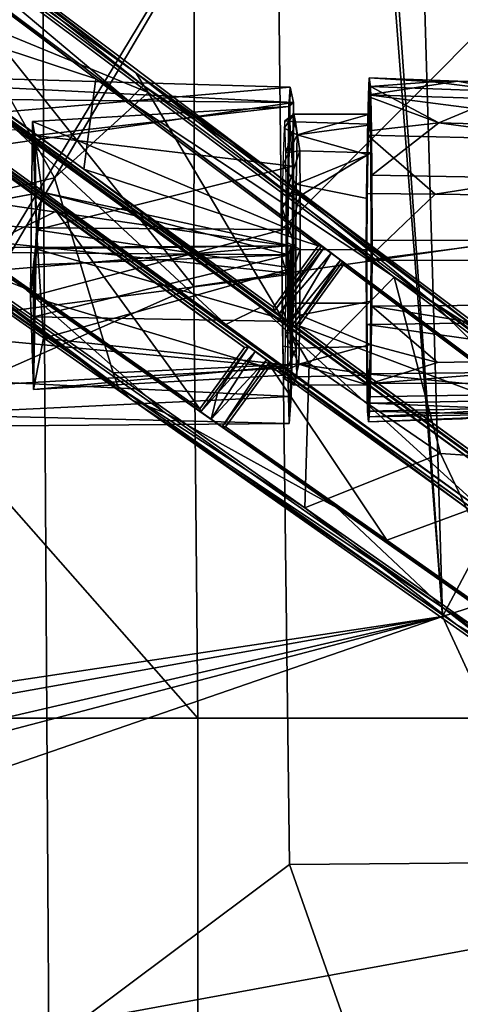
# Model space of a CAD drawing. Header units: millimetres. Extents: x -340 to 319, y -456 to 358.
# Tile 60 of 88: x 110 to 161, y -180 to -64. Entities that reach past the tile are written whole.
import ezdxf

# ---------------------------------------------------------------- set-up
doc = ezdxf.new("R2010")
doc.units = ezdxf.units.MM
doc.layers.add('Layer 01', color=7, linetype='Continuous', true_color=0x000000)

msp = doc.modelspace()

# ---------------------------------------------------------------- linework, layer by layer
at = {"layer": 'Layer 01'}
for points in [[(181.249, -92.842, 441.516), (159.543, -21.582, 437.3), (181.431, 14.776, 435.262)], [(162.894, -90.639, 499.473), (162.389, -15.926, 496.134), (130.323, -22.884, 494.309), (130.221, -95.365, 497.42)], [(150.574, -20.344, 437.249), (-74.704, -146.791, 444.636), (-179.362, -90.332, 441.339)], [(-179.362, -90.332, 441.339), (-150.609, -24.858, 437.513), (150.574, -20.344, 437.249)], [(-71.543, -150.43, 444.848), (150.574, -20.344, 437.249), (-85.976, -218.806, 448.843)], [(72.472, -149.481, 444.793), (-85.976, -218.806, 448.843), (150.574, -20.344, 437.249)], [(-71.543, -150.43, 444.848), (-74.704, -146.791, 444.636), (150.574, -20.344, 437.249)], [(76.233, -146.59, 444.624), (72.472, -149.481, 444.793), (150.574, -20.344, 437.249)], [(76.233, -146.59, 444.624), (150.574, -20.344, 437.249), (159.341, -134.049, 443.891)], [(150.574, -20.344, 437.249), (151.555, -25.239, 437.536), (159.341, -134.049, 443.891)], [(159.543, -21.582, 437.3), (181.249, -92.842, 441.516), (159.341, -134.049, 443.891), (156.237, -26.564, 437.613)], [(98.701, -55.944, 494.597), (130.221, -95.365, 497.42), (130.323, -22.884, 494.309)], [(123.423, -70.315, 156.115), (69.797, -29.586, 149.921), (62.613, -24.637, 172.266)], [(62.613, -24.637, 172.266), (93.148, -48.832, 165.252), (123.423, -70.315, 156.115)], [(156.237, -26.564, 437.613), (159.341, -134.049, 443.891), (151.555, -25.239, 437.536)], [(69.797, -29.586, 149.921), (123.423, -70.315, 156.115), (97.218, -50.193, 143.076)], [(112.433, -32.78, 452.535), (112.64, -88.474, 454.883), (85.505, -87.264, 453.333), (84.68, -32.869, 451.021)], [(139.847, -32.633, 454.924), (140.474, -88.676, 457.39), (112.64, -88.474, 454.883), (112.433, -32.78, 452.535)], [(140.474, -88.676, 457.39), (139.847, -32.633, 454.924), (167.312, -61.714, 460.051)], [(140.168, -98.664, 129.695), (57.117, -38.336, 147.62), (117.332, -81.598, 149.684)], [(216.408, -154.237, 107.067), (57.117, -38.336, 147.62), (140.168, -98.664, 129.695)], [(57.117, -38.336, 147.62), (216.408, -154.237, 107.067), (217.636, -155.157, 106.103)], [(117.332, -81.598, 149.684), (57.117, -38.336, 147.62), (66.294, -44.862, 149.549)], [(138.049, -97.795, 109.219), (109.326, -76.935, 115.247), (57.117, -38.336, 147.62)], [(170.099, -121.083, 102.083), (138.049, -97.795, 109.219), (57.117, -38.336, 147.62)], [(217.636, -155.157, 106.103), (170.099, -121.083, 102.083), (57.117, -38.336, 147.62)], [(117.332, -81.598, 149.684), (66.294, -44.862, 149.549), (67.161, -45.49, 149.769)], [(118.712, -71.021, 150.726), (88.735, -48.509, 158.925), (83.116, -43.954, 145.151)], [(118.712, -71.021, 150.726), (83.116, -43.954, 145.151), (122.558, -73.585, 134.872)], [(122.558, -73.585, 134.872), (83.116, -43.954, 145.151), (87.97, -44.521, 144.253)], [(124.25, -71.799, 134.701), (122.558, -73.585, 134.872), (87.97, -44.521, 144.253)], [(124.25, -71.799, 134.701), (87.97, -44.521, 144.253), (97.218, -50.193, 143.076)], [(67.761, -45.882, 150.786), (117.332, -81.598, 149.684), (67.161, -45.49, 149.769)], [(117.332, -81.598, 149.684), (67.761, -45.882, 150.786), (68.2, -45.808, 162.888)], [(117.332, -81.598, 149.684), (68.2, -45.808, 162.888), (89.671, -61.424, 157.297)], [(214.243, -158.612, 106.115), (137.385, -102.981, 129.455), (63.101, -49.131, 149.515)], [(136.138, -102.51, 143.214), (85.056, -65.495, 157.588), (63.101, -49.131, 149.515)], [(133.953, -99.822, 109.586), (164.849, -122.267, 102.742), (63.101, -49.131, 149.515)], [(164.849, -122.267, 102.742), (214.243, -158.612, 106.115), (63.101, -49.131, 149.515)], [(102.729, -77.127, 116.106), (133.953, -99.822, 109.586), (63.101, -49.131, 149.515)], [(63.101, -49.131, 149.515), (137.385, -102.981, 129.455), (136.592, -102.431, 130.925)], [(136.138, -102.51, 143.214), (63.101, -49.131, 149.515), (136.592, -102.431, 130.925)], [(118.712, -71.021, 150.726), (89.671, -61.424, 157.297), (88.735, -48.509, 158.925)], [(124.834, -72.611, 156.505), (123.423, -70.315, 156.115), (93.148, -48.832, 165.252)], [(124.834, -72.611, 156.505), (93.148, -48.832, 165.252), (103.305, -63.752, 161.657)], [(139.471, -81.929, 131.721), (124.25, -71.799, 134.701), (97.218, -50.193, 143.076)], [(123.423, -70.315, 156.115), (139.471, -81.929, 131.721), (97.218, -50.193, 143.076)], [(98.701, -55.944, 494.597), (98.445, -109.407, 496.656), (130.221, -95.365, 497.42)], [(82.266, -59.312, 165.995), (94.608, -87.088, 160.123), (113.863, -82.605, 157.344), (103.305, -63.752, 161.657)], [(117.332, -81.598, 149.684), (89.671, -61.424, 157.297), (118.712, -71.021, 150.726)], [(167.312, -61.714, 460.051), (169.494, -162.908, 465.444), (141.426, -163.15, 461.286), (140.474, -88.676, 457.39)], [(103.305, -63.752, 161.657), (113.863, -82.605, 157.344), (124.834, -72.611, 156.505)], [(85.056, -65.495, 157.588), (136.138, -102.51, 143.214), (114.057, -86.524, 149.634)], [(104.589, -91.205, 150.624), (85.056, -65.495, 157.588), (114.057, -86.524, 149.634)], [(61.56, -69.676, 336.66), (141.498, -71.974, 326.548), (61.189, -78.943, 319.833)], [(61.56, -69.676, 336.66), (61.73, -72.963, 349.745), (141.874, -73.797, 349.785)], [(61.56, -69.676, 336.66), (141.874, -73.797, 349.785), (141.498, -71.974, 326.548)], [(131.044, -110.06, 131.038), (110.271, -95.515, 134.155), (74.161, -70.149, 143.543)], [(104.589, -91.205, 150.624), (131.044, -110.06, 131.038), (74.161, -70.149, 143.543)], [(110.271, -95.515, 134.155), (100.471, -91.632, 136.324), (74.161, -70.149, 143.543)], [(165.184, -101.656, 143.744), (139.471, -81.929, 131.721), (123.423, -70.315, 156.115)], [(153.69, -94.257, 148.076), (123.423, -70.315, 156.115), (124.834, -72.611, 156.505)], [(123.423, -70.315, 156.115), (153.69, -94.257, 148.076), (165.184, -101.656, 143.744)], [(118.712, -71.021, 150.726), (144.794, -90.598, 143.123), (117.332, -81.598, 149.684)], [(145.169, -90.618, 131.054), (144.794, -90.598, 143.123), (118.712, -71.021, 150.726), (122.558, -73.585, 134.872)], [(150.766, -70.897, 334.714), (150.661, -72.877, 327.739), (161.16, -71.275, 335.236)], [(150.676, -76.443, 330.305), (150.661, -72.877, 327.739), (150.766, -70.897, 334.714)], [(150.661, -72.877, 327.739), (197.739, -74.359, 327.649), (202.406, -72.672, 334.632), (161.16, -71.275, 335.236)], [(150.784, -75.155, 336.573), (150.676, -76.443, 330.305), (150.766, -70.897, 334.714)], [(158.197, -71.35, 339.167), (150.914, -71.898, 342.89), (150.766, -70.897, 334.714)], [(158.197, -71.35, 339.167), (150.766, -70.897, 334.714), (161.16, -71.275, 335.236)], [(150.784, -75.155, 336.573), (150.766, -70.897, 334.714), (150.914, -71.898, 342.89)], [(167.628, -72.518, 342.815), (150.914, -71.898, 342.89), (158.197, -71.35, 339.167)], [(167.628, -72.518, 342.815), (158.197, -71.35, 339.167), (161.16, -71.275, 335.236)], [(167.628, -72.518, 342.815), (161.16, -71.275, 335.236), (202.406, -72.672, 334.632)], [(141.498, -71.974, 326.548), (141.169, -90.614, 315.745), (61.189, -78.943, 319.833)], [(143.723, -104.391, 148.692), (124.834, -72.611, 156.505), (113.863, -82.605, 157.344), (120.762, -105.5, 152.818)], [(158.245, -97.292, 125.096), (122.558, -73.585, 134.872), (124.25, -71.799, 134.701)], [(124.25, -71.799, 134.701), (139.471, -81.929, 131.721), (158.245, -97.292, 125.096)], [(143.723, -104.391, 148.692), (153.69, -94.257, 148.076), (124.834, -72.611, 156.505)], [(141.132, -88.564, 320.222), (141.498, -71.974, 326.548), (141.32, -74.273, 333.547)], [(141.498, -71.974, 326.548), (141.132, -88.564, 320.222), (141.169, -90.614, 315.745)], [(141.498, -71.974, 326.548), (141.874, -73.797, 349.785), (141.32, -74.273, 333.547)], [(150.914, -71.898, 342.89), (150.881, -76.335, 342.584), (150.784, -75.155, 336.573)], [(150.881, -76.335, 342.584), (150.914, -71.898, 342.89), (150.941, -73.195, 345.864)], [(158.932, -76.182, 349.69), (150.914, -71.898, 342.89), (167.628, -72.518, 342.815)], [(150.941, -73.195, 345.864), (150.914, -71.898, 342.89), (158.932, -76.182, 349.69)], [(206.005, -77.451, 347.896), (158.932, -76.182, 349.69), (167.628, -72.518, 342.815)], [(61.883, -85.391, 358.765), (141.874, -73.797, 349.785), (61.73, -72.963, 349.745)], [(141.931, -93.889, 357.772), (141.874, -73.797, 349.785), (61.883, -85.391, 358.765)], [(123.037, -108.743, 131.199), (71.999, -72.888, 144.546), (100.471, -91.632, 136.324)], [(77.596, -76.386, 163.481), (71.999, -72.888, 144.546), (121.354, -107.138, 151.481)], [(121.354, -107.138, 151.481), (71.999, -72.888, 144.546), (123.037, -108.743, 131.199)], [(146.318, -91.452, 129.443), (145.447, -90.817, 129.932), (122.558, -73.585, 134.872)], [(145.169, -90.618, 131.054), (122.558, -73.585, 134.872), (145.447, -90.817, 129.932)], [(146.318, -91.452, 129.443), (122.558, -73.585, 134.872), (170.709, -109.731, 121.034)], [(122.558, -73.585, 134.872), (158.245, -97.292, 125.096), (170.709, -109.731, 121.034)], [(141.32, -74.273, 333.547), (141.874, -73.797, 349.785), (141.749, -81.272, 349.795)], [(141.874, -73.797, 349.785), (141.931, -93.889, 357.772), (141.749, -81.272, 349.795)], [(150.661, -72.877, 327.739), (150.552, -77.63, 321.51), (195.691, -78.728, 321.76)], [(150.552, -77.63, 321.51), (150.661, -72.877, 327.739), (150.581, -79.923, 325.221)], [(150.581, -79.923, 325.221), (150.661, -72.877, 327.739), (150.676, -76.443, 330.305)], [(197.739, -74.359, 327.649), (150.661, -72.877, 327.739), (195.691, -78.728, 321.76)], [(150.941, -73.195, 345.864), (151.023, -77.07, 351.17), (150.956, -79.701, 347.703), (150.881, -76.335, 342.584)], [(151.023, -77.07, 351.17), (150.941, -73.195, 345.864), (158.932, -76.182, 349.69)], [(111.574, -77.661, 346.738), (111.286, -75.998, 328.595), (141.32, -74.273, 333.547)], [(141.32, -74.273, 333.547), (111.286, -75.998, 328.595), (141.132, -88.564, 320.222)], [(141.32, -74.273, 333.547), (141.749, -81.272, 349.795), (111.574, -77.661, 346.738)], [(111.049, -96.536, 321.068), (111.286, -75.998, 328.595), (112.433, -84.304, 337.086)], [(141.132, -88.564, 320.222), (111.286, -75.998, 328.595), (111.049, -96.536, 321.068)], [(112.433, -84.304, 337.086), (111.286, -75.998, 328.595), (111.756, -88.721, 353.441)], [(111.286, -75.998, 328.595), (111.574, -77.661, 346.738), (111.756, -88.721, 353.441)], [(142.309, -77.584, 328.228), (141.932, -75.146, 335.763), (140.79, -76.795, 330.956)], [(141.932, -75.146, 335.763), (140.861, -75.944, 339.417), (140.79, -76.795, 330.956)], [(140.861, -75.944, 339.417), (141.932, -75.146, 335.763), (142.101, -76.07, 342.094)], [(142.101, -76.07, 342.094), (140.977, -79.673, 346.626), (140.861, -75.944, 339.417)], [(140.977, -79.673, 346.626), (142.101, -76.07, 342.094), (142.627, -79.461, 347.617)], [(141.932, -75.146, 335.763), (150.784, -75.155, 336.573), (150.881, -76.335, 342.584), (142.101, -76.07, 342.094)], [(142.309, -77.584, 328.228), (150.784, -75.155, 336.573), (141.932, -75.146, 335.763)], [(142.101, -76.07, 342.094), (150.881, -76.335, 342.584), (150.956, -79.701, 347.703), (142.627, -79.461, 347.617)], [(142.309, -77.584, 328.228), (150.676, -76.443, 330.305), (150.784, -75.155, 336.573)], [(158.932, -76.182, 349.69), (151.078, -82.301, 354.755), (151.023, -77.07, 351.17)], [(212.095, -83.407, 352.089), (151.078, -82.301, 354.755), (158.932, -76.182, 349.69)], [(212.095, -83.407, 352.089), (158.932, -76.182, 349.69), (206.005, -77.451, 347.896)], [(77.596, -76.386, 163.481), (121.354, -107.138, 151.481), (94.608, -87.088, 160.123)], [(133.953, -99.822, 109.586), (102.729, -77.127, 116.106), (109.326, -76.935, 115.247)], [(109.326, -76.935, 115.247), (138.049, -97.795, 109.219), (133.953, -99.822, 109.586)], [(140.619, -81.138, 325.388), (142.309, -77.584, 328.228), (140.79, -76.795, 330.956)], [(142.309, -77.584, 328.228), (150.581, -79.923, 325.221), (150.676, -76.443, 330.305)], [(151.023, -77.07, 351.17), (151.078, -82.301, 354.755), (150.956, -79.701, 347.703)], [(111.574, -77.661, 346.738), (141.749, -81.272, 349.795), (111.756, -88.721, 353.441)], [(142.309, -77.584, 328.228), (140.619, -81.138, 325.388), (142.202, -83.353, 322.791)], [(142.202, -83.353, 322.791), (150.581, -79.923, 325.221), (142.309, -77.584, 328.228)], [(150.448, -84.455, 317.389), (158.471, -84.527, 317.622), (150.552, -77.63, 321.51)], [(150.448, -84.455, 317.389), (150.552, -77.63, 321.51), (150.581, -79.923, 325.221), (150.51, -85.043, 321.856)], [(195.691, -78.728, 321.76), (150.552, -77.63, 321.51), (158.471, -84.527, 317.622)], [(61.12, -97.344, 317.203), (61.189, -78.943, 319.833), (141.169, -90.614, 315.745)], [(142.627, -79.461, 347.617), (141.024, -84.285, 350.2), (140.977, -79.673, 346.626)], [(142.627, -79.461, 347.617), (142.674, -84.73, 351.309), (141.024, -84.285, 350.2)], [(142.627, -79.461, 347.617), (150.956, -79.701, 347.703), (142.674, -84.73, 351.309)], [(195.691, -78.728, 321.76), (158.471, -84.527, 317.622), (205.566, -85.169, 318.254)], [(142.202, -83.353, 322.791), (150.51, -85.043, 321.856), (150.581, -79.923, 325.221)], [(151.003, -91.055, 352.472), (142.674, -84.73, 351.309), (150.956, -79.701, 347.703)], [(151.078, -82.301, 354.755), (151.003, -91.055, 352.472), (150.956, -79.701, 347.703)], [(141.775, -93.217, 353.203), (111.756, -88.721, 353.441), (141.749, -81.272, 349.795)], [(117.332, -81.598, 149.684), (144.794, -90.598, 143.123), (139.56, -97.8, 143.214)], [(140.168, -98.664, 129.695), (117.332, -81.598, 149.684), (139.634, -98.244, 130.925)], [(139.634, -98.244, 130.925), (117.332, -81.598, 149.684), (139.56, -97.8, 143.214)], [(192.656, -121.844, 116.047), (158.245, -97.292, 125.096), (139.471, -81.929, 131.721)], [(165.184, -101.656, 143.744), (192.656, -121.844, 116.047), (139.471, -81.929, 131.721)], [(140.619, -81.138, 325.388), (140.557, -86.165, 322.492), (142.202, -83.353, 322.791)], [(141.749, -81.272, 349.795), (141.931, -93.889, 357.772), (141.775, -93.217, 353.203)], [(120.762, -105.5, 152.818), (113.863, -82.605, 157.344), (94.608, -87.088, 160.123)], [(151.078, -82.301, 354.755), (151.09, -89.959, 356.732), (151.003, -91.055, 352.472)], [(212.095, -83.407, 352.089), (207.427, -89.92, 354.005), (151.09, -89.959, 356.732), (151.078, -82.301, 354.755)], [(142.147, -91.031, 320.815), (142.202, -83.353, 322.791), (140.557, -86.165, 322.492)], [(142.674, -84.73, 351.309), (141.033, -90.139, 351.767), (141.024, -84.285, 350.2)], [(142.147, -91.031, 320.815), (150.473, -91.055, 320.676), (150.51, -85.043, 321.856), (142.202, -83.353, 322.791)], [(61.887, -104.349, 354.949), (141.931, -93.889, 357.772), (61.883, -85.391, 358.765)], [(141.333, -91.646, 329.941), (112.433, -84.304, 337.086), (76.406, -91.141, 331.623)], [(112.433, -84.304, 337.086), (76.86, -90.987, 342.989), (76.406, -91.141, 331.623)], [(76.86, -90.987, 342.989), (112.433, -84.304, 337.086), (141.587, -90.594, 343.36)], [(112.433, -84.304, 337.086), (111.415, -92.838, 328.758), (111.049, -96.536, 321.068)], [(111.415, -92.838, 328.758), (112.433, -84.304, 337.086), (141.333, -91.646, 329.941)], [(111.756, -88.721, 353.441), (111.63, -90.942, 345.227), (112.433, -84.304, 337.086)], [(141.587, -90.594, 343.36), (112.433, -84.304, 337.086), (111.63, -90.942, 345.227)], [(142.674, -84.73, 351.309), (142.677, -91.031, 352.61), (141.033, -90.139, 351.767)], [(151.003, -91.055, 352.472), (142.677, -91.031, 352.61), (142.674, -84.73, 351.309)], [(158.471, -84.527, 317.622), (150.448, -84.455, 317.389), (150.414, -92.29, 316.395)], [(150.448, -84.455, 317.389), (150.473, -91.055, 320.676), (150.414, -92.29, 316.395)], [(205.566, -85.169, 318.254), (158.471, -84.527, 317.622), (150.414, -92.29, 316.395)], [(205.566, -85.169, 318.254), (150.414, -92.29, 316.395), (212.048, -92.483, 317.348)], [(150.51, -85.043, 321.856), (150.473, -91.055, 320.676), (150.448, -84.455, 317.389)], [(130.91, -109.709, 143.124), (104.589, -91.205, 150.624), (114.057, -86.524, 149.634)], [(130.91, -109.709, 143.124), (114.057, -86.524, 149.634), (136.138, -102.51, 143.214)], [(142.147, -91.031, 320.815), (140.557, -86.165, 322.492), (140.527, -91.914, 321.713)], [(112.64, -88.474, 454.883), (113.221, -184.26, 459.812), (84.243, -198.218, 458.966), (85.505, -87.264, 453.333)], [(94.608, -87.088, 160.123), (121.354, -107.138, 151.481), (120.762, -105.5, 152.818)], [(111.049, -96.536, 321.068), (141.607, -105.724, 328.515), (141.132, -88.564, 320.222)], [(111.406, -107.428, 335.485), (111.473, -98.942, 337.228), (111.756, -88.721, 353.441)], [(111.406, -107.428, 335.485), (111.756, -88.721, 353.441), (112.588, -101.441, 349.852)], [(111.756, -88.721, 353.441), (111.473, -98.942, 337.228), (111.63, -90.942, 345.227)], [(112.588, -101.441, 349.852), (111.756, -88.721, 353.441), (141.775, -93.217, 353.203)], [(140.474, -88.676, 457.39), (141.426, -163.15, 461.286), (113.221, -184.26, 459.812), (112.64, -88.474, 454.883)], [(141.169, -90.614, 315.745), (141.132, -88.564, 320.222), (141.607, -105.724, 328.515), (141.205, -104.907, 321.759)], [(150.966, -97.067, 351.292), (151.003, -91.055, 352.472), (151.09, -89.959, 356.732), (151.082, -97.67, 355.681)], [(207.427, -89.92, 354.005), (205.989, -97.253, 353.043), (151.082, -97.67, 355.681), (151.09, -89.959, 356.732)], [(141.169, -90.614, 315.745), (141.205, -104.907, 321.759), (61.12, -97.344, 317.203)], [(76.406, -91.141, 331.623), (76.86, -90.987, 342.989), (141.587, -90.594, 343.36), (141.333, -91.646, 329.941)], [(131.044, -110.06, 131.038), (104.589, -91.205, 150.624), (130.91, -109.709, 143.124)], [(141.615, -99.488, 339.498), (111.63, -90.942, 345.227), (111.473, -98.942, 337.228)], [(141.587, -90.594, 343.36), (111.63, -90.942, 345.227), (141.615, -99.488, 339.498)], [(162.573, -145.989, 501.08), (162.894, -90.639, 499.473), (130.221, -95.365, 497.42), (130.669, -145.975, 498.97)], [(145.169, -90.618, 131.054), (139.634, -98.244, 130.925), (139.56, -97.8, 143.214), (144.794, -90.598, 143.123)], [(145.169, -90.618, 131.054), (145.447, -90.817, 129.932), (139.634, -98.244, 130.925)], [(139.634, -98.244, 130.925), (145.447, -90.817, 129.932), (140.168, -98.664, 129.695)], [(146.318, -91.452, 129.443), (140.168, -98.664, 129.695), (145.447, -90.817, 129.932)], [(142.151, -97.331, 322.117), (142.147, -91.031, 320.815), (140.527, -91.914, 321.713)], [(142.677, -91.031, 352.61), (141.004, -95.888, 350.987), (141.033, -90.139, 351.767)], [(142.677, -91.031, 352.61), (142.622, -98.709, 350.634), (141.004, -95.888, 350.987)], [(141.587, -90.594, 343.36), (141.615, -99.488, 339.498), (141.333, -91.646, 329.941)], [(142.151, -97.331, 322.117), (150.477, -97.324, 321.964), (150.473, -91.055, 320.676), (142.147, -91.031, 320.815)], [(150.966, -97.067, 351.292), (142.622, -98.709, 350.634), (142.677, -91.031, 352.61), (151.003, -91.055, 352.472)], [(150.473, -91.055, 320.676), (150.477, -97.324, 321.964), (150.414, -92.29, 316.395)], [(100.471, -91.632, 136.324), (110.271, -95.515, 134.155), (126.829, -110.169, 129.204)], [(126.829, -110.169, 129.204), (123.037, -108.743, 131.199), (100.471, -91.632, 136.324)], [(141.333, -91.646, 329.941), (111.473, -98.942, 337.228), (111.415, -92.838, 328.758)], [(141.333, -91.646, 329.941), (141.615, -99.488, 339.498), (111.473, -98.942, 337.228)], [(140.168, -98.664, 129.695), (146.318, -91.452, 129.443), (141.454, -99.584, 129.535)], [(142.151, -97.331, 322.117), (140.527, -91.914, 321.713), (140.536, -97.767, 323.28)], [(147.381, -92.268, 129.944), (141.454, -99.584, 129.535), (146.318, -91.452, 129.443)], [(147.381, -92.268, 129.944), (142.127, -100.047, 130.925), (141.454, -99.584, 129.535)], [(142.127, -100.047, 130.925), (147.381, -92.268, 129.944), (147.628, -92.476, 130.925)], [(146.318, -91.452, 129.443), (170.709, -109.731, 121.034), (147.381, -92.268, 129.944)], [(172.123, -111.103, 134.807), (147.628, -92.476, 130.925), (147.381, -92.268, 129.944), (170.709, -109.731, 121.034)], [(150.435, -99.814, 318.377), (207.415, -99.035, 318.977), (212.048, -92.483, 317.348), (150.414, -92.29, 316.395)], [(150.477, -97.324, 321.964), (150.435, -99.814, 318.377), (150.414, -92.29, 316.395)], [(111.415, -92.838, 328.758), (111.406, -107.428, 335.485), (111.049, -96.536, 321.068)], [(111.406, -107.428, 335.485), (111.415, -92.838, 328.758), (111.473, -98.942, 337.228)], [(141.61, -104.641, 345.667), (112.588, -101.441, 349.852), (141.775, -93.217, 353.203)], [(141.61, -104.641, 345.667), (141.775, -93.217, 353.203), (141.623, -108.247, 348.255)], [(141.623, -108.247, 348.255), (141.775, -93.217, 353.203), (141.931, -93.889, 357.772)], [(147.628, -92.476, 130.925), (147.748, -92.815, 142.242), (142.549, -99.976, 142.361), (142.127, -100.047, 130.925)], [(142.549, -99.976, 142.361), (147.748, -92.815, 142.242), (172.123, -111.103, 134.807)], [(172.123, -111.103, 134.807), (147.748, -92.815, 142.242), (147.628, -92.476, 130.925)], [(181.249, -92.842, 441.516), (191.59, -123.612, 443.713), (159.341, -134.049, 443.891)], [(141.623, -108.247, 348.255), (141.931, -93.889, 357.772), (61.887, -104.349, 354.949)], [(159.108, -114.966, 144.145), (153.69, -94.257, 148.076), (143.723, -104.391, 148.692)], [(153.69, -94.257, 148.076), (183.445, -116.581, 138.848), (165.184, -101.656, 143.744)], [(159.108, -114.966, 144.145), (183.445, -116.581, 138.848), (153.69, -94.257, 148.076)], [(98.445, -109.407, 496.656), (130.669, -145.975, 498.97), (130.221, -95.365, 497.42)], [(110.271, -95.515, 134.155), (132.22, -110.914, 129.378), (146.943, -121.29, 123.982)], [(110.271, -95.515, 134.155), (131.044, -110.06, 131.038), (132.22, -110.914, 129.378)], [(146.943, -121.29, 123.982), (126.829, -110.169, 129.204), (110.271, -95.515, 134.155)], [(111.049, -96.536, 321.068), (111.406, -107.428, 335.485), (141.607, -105.724, 328.515)], [(140.941, -100.915, 348.092), (141.004, -95.888, 350.987), (142.622, -98.709, 350.634)], [(61.12, -97.344, 317.203), (141.205, -104.907, 321.759), (61.572, -109.466, 327.419)], [(133.953, -99.822, 109.586), (138.049, -97.795, 109.219), (164.849, -122.267, 102.742)], [(164.849, -122.267, 102.742), (138.049, -97.795, 109.219), (170.099, -121.083, 102.083)], [(142.197, -102.6, 325.808), (142.151, -97.331, 322.117), (140.536, -97.767, 323.28)], [(142.197, -102.6, 325.808), (140.536, -97.767, 323.28), (140.583, -102.379, 326.853)], [(142.197, -102.6, 325.808), (150.52, -102.408, 325.445), (150.477, -97.324, 321.964), (142.151, -97.331, 322.117)], [(142.622, -98.709, 350.634), (150.966, -97.067, 351.292), (150.895, -102.186, 347.926)], [(150.48, -105.605, 322.638), (150.435, -99.814, 318.377), (150.477, -97.324, 321.964), (150.52, -102.408, 325.445)], [(150.983, -102.218, 353.337), (150.895, -102.186, 347.926), (150.966, -97.067, 351.292)], [(150.983, -102.218, 353.337), (150.966, -97.067, 351.292), (151.082, -97.67, 355.681)], [(150.983, -102.218, 353.337), (151.082, -97.67, 355.681), (158.754, -104.293, 351.325)], [(188.125, -103.68, 350.269), (151.082, -97.67, 355.681), (205.989, -97.253, 353.043)], [(188.125, -103.68, 350.269), (158.754, -104.293, 351.325), (151.082, -97.67, 355.681)], [(193.992, -124.127, 114.334), (170.709, -109.731, 121.034), (158.245, -97.292, 125.096)], [(193.992, -124.127, 114.334), (158.245, -97.292, 125.096), (192.656, -121.844, 116.047)], [(140.168, -98.664, 129.695), (141.454, -99.584, 129.535), (216.408, -154.237, 107.067)], [(142.515, -104.478, 345.197), (140.941, -100.915, 348.092), (142.622, -98.709, 350.634)], [(150.895, -102.186, 347.926), (142.515, -104.478, 345.197), (142.622, -98.709, 350.634)], [(207.415, -99.035, 318.977), (150.435, -99.814, 318.377), (188.727, -105.233, 323.204)], [(216.408, -154.237, 107.067), (141.454, -99.584, 129.535), (142.127, -100.047, 130.925)], [(216.408, -154.237, 107.067), (142.127, -100.047, 130.925), (142.549, -99.976, 142.361), (192.996, -136.772, 126.655)], [(168.414, -118.829, 134.469), (142.549, -99.976, 142.361), (172.123, -111.103, 134.807)], [(142.549, -99.976, 142.361), (168.414, -118.829, 134.469), (192.996, -136.772, 126.655)], [(150.435, -99.814, 318.377), (150.48, -105.605, 322.638), (188.727, -105.233, 323.204)], [(141.61, -104.641, 345.667), (111.406, -107.428, 335.485), (112.588, -101.441, 349.852)], [(140.941, -100.915, 348.092), (142.515, -104.478, 345.197), (140.897, -105.263, 342.508)], [(131.044, -110.06, 131.038), (130.91, -109.709, 143.124), (136.138, -102.51, 143.214), (136.592, -102.431, 130.925)], [(136.592, -102.431, 130.925), (132.969, -107.873, 129.988), (131.044, -110.06, 131.038)], [(132.969, -107.873, 129.988), (136.592, -102.431, 130.925), (137.385, -102.981, 129.455)], [(140.583, -102.379, 326.853), (140.665, -106.095, 333.361), (142.197, -102.6, 325.808)], [(142.197, -102.6, 325.808), (140.665, -106.095, 333.361), (142.279, -105.975, 331.285)], [(142.279, -105.975, 331.285), (150.596, -105.774, 330.563), (150.52, -102.408, 325.445), (142.197, -102.6, 325.808)], [(142.515, -104.478, 345.197), (150.895, -102.186, 347.926), (150.801, -105.667, 342.843)], [(150.517, -108.304, 326.245), (150.48, -105.605, 322.638), (150.52, -102.408, 325.445)], [(150.52, -102.408, 325.445), (150.596, -105.774, 330.563), (150.517, -108.304, 326.245)], [(150.844, -109.037, 345.546), (150.801, -105.667, 342.843), (150.895, -102.186, 347.926), (150.91, -106.745, 349.16)], [(150.983, -102.218, 353.337), (150.91, -106.745, 349.16), (150.895, -102.186, 347.926)], [(150.983, -102.218, 353.337), (158.754, -104.293, 351.325), (150.91, -106.745, 349.16)], [(132.969, -107.873, 129.988), (137.385, -102.981, 129.455), (132.22, -110.914, 129.378)], [(138.707, -103.977, 129.856), (132.22, -110.914, 129.378), (137.385, -102.981, 129.455)], [(162.458, -121.565, 135.302), (137.385, -102.981, 129.455), (214.243, -158.612, 106.115)], [(138.707, -103.977, 129.856), (137.385, -102.981, 129.455), (162.458, -121.565, 135.302)], [(150.91, -106.745, 349.16), (158.754, -104.293, 351.325), (188.125, -103.68, 350.269)], [(174.436, -106.653, 347.925), (150.91, -106.745, 349.16), (188.125, -103.68, 350.269)], [(61.453, -112.097, 338.432), (141.623, -108.247, 348.255), (61.887, -104.349, 354.949)], [(141.374, -111.415, 333.691), (61.572, -109.466, 327.419), (141.205, -104.907, 321.759)], [(141.607, -105.724, 328.515), (111.406, -107.428, 335.485), (141.61, -104.641, 345.667)], [(143.723, -104.391, 148.692), (120.762, -105.5, 152.818), (143.215, -121.316, 146.258)], [(132.22, -110.914, 129.378), (138.707, -103.977, 129.856), (133.541, -111.816, 130.309)], [(133.541, -111.816, 130.309), (138.707, -103.977, 129.856), (139.073, -104.251, 130.925)], [(133.541, -111.816, 130.309), (139.073, -104.251, 130.925), (139.139, -104.668, 142.331), (133.93, -111.833, 142.242)], [(139.139, -104.668, 142.331), (152.807, -125.108, 136.644), (133.93, -111.833, 142.242)], [(138.707, -103.977, 129.856), (162.458, -121.565, 135.302), (139.073, -104.251, 130.925)], [(139.073, -104.251, 130.925), (162.458, -121.565, 135.302), (139.139, -104.668, 142.331)], [(139.139, -104.668, 142.331), (162.458, -121.565, 135.302), (152.807, -125.108, 136.644)], [(142.515, -104.478, 345.197), (141.875, -106.913, 337.677), (140.897, -105.263, 342.508)], [(141.205, -104.907, 321.759), (141.607, -105.724, 328.515), (141.374, -111.415, 333.691)], [(141.61, -104.641, 345.667), (141.623, -108.247, 348.255), (141.374, -111.415, 333.691)], [(141.607, -105.724, 328.515), (141.61, -104.641, 345.667), (141.374, -111.415, 333.691)], [(150.693, -106.955, 336.575), (141.875, -106.913, 337.677), (142.515, -104.478, 345.197)], [(150.693, -106.955, 336.575), (142.515, -104.478, 345.197), (150.801, -105.667, 342.843)], [(159.108, -114.966, 144.145), (143.723, -104.391, 148.692), (143.215, -121.316, 146.258)], [(143.215, -121.316, 146.258), (120.762, -105.5, 152.818), (121.354, -107.138, 151.481)], [(141.875, -106.913, 337.677), (140.665, -106.095, 333.361), (140.897, -105.263, 342.508)], [(141.875, -106.913, 337.677), (142.279, -105.975, 331.285), (140.665, -106.095, 333.361)], [(141.875, -106.913, 337.677), (150.693, -106.955, 336.575), (150.596, -105.774, 330.563), (142.279, -105.975, 331.285)], [(188.727, -105.233, 323.204), (150.48, -105.605, 322.638), (174.02, -107.918, 326.329)], [(150.48, -105.605, 322.638), (150.517, -108.304, 326.245), (174.02, -107.918, 326.329)], [(150.517, -108.304, 326.245), (150.596, -105.774, 330.563), (150.576, -109.971, 329.78)], [(150.596, -105.774, 330.563), (150.693, -106.955, 336.575), (150.666, -111.241, 335.653), (150.576, -109.971, 329.78)], [(150.759, -110.651, 341.061), (150.693, -106.955, 336.575), (150.801, -105.667, 342.843)], [(150.759, -110.651, 341.061), (150.801, -105.667, 342.843), (150.844, -109.037, 345.546)], [(123.037, -108.743, 131.199), (161.008, -135.025, 139.727), (121.354, -107.138, 151.481)], [(121.354, -107.138, 151.481), (161.008, -135.025, 139.727), (143.215, -121.316, 146.258)], [(150.666, -111.241, 335.653), (150.693, -106.955, 336.575), (150.759, -110.651, 341.061)], [(150.91, -106.745, 349.16), (174.436, -106.653, 347.925), (181.686, -108.48, 344.454), (150.844, -109.037, 345.546)], [(141.623, -108.247, 348.255), (61.453, -112.097, 338.432), (141.374, -111.415, 333.691)], [(131.044, -110.06, 131.038), (132.969, -107.873, 129.988), (132.22, -110.914, 129.378)], [(181.251, -109.331, 329.708), (174.02, -107.918, 326.329), (150.517, -108.304, 326.245), (150.576, -109.971, 329.78)], [(167.654, -109.765, 342.58), (150.844, -109.037, 345.546), (181.686, -108.48, 344.454)], [(61.572, -109.466, 327.419), (141.374, -111.415, 333.691), (61.453, -112.097, 338.432)], [(98.445, -109.407, 496.656), (98.446, -145.971, 497.749), (130.669, -145.975, 498.97)], [(123.037, -108.743, 131.199), (126.829, -110.169, 129.204), (159.456, -133.101, 119.879)], [(177.32, -146.91, 115.444), (123.037, -108.743, 131.199), (159.456, -133.101, 119.879)], [(123.037, -108.743, 131.199), (177.32, -146.91, 115.444), (161.008, -135.025, 139.727)], [(181.251, -109.331, 329.708), (150.576, -109.971, 329.78), (167.46, -110.383, 332.241)], [(167.654, -109.765, 342.58), (150.759, -110.651, 341.061), (150.844, -109.037, 345.546)], [(126.829, -110.169, 129.204), (146.943, -121.29, 123.982), (159.456, -133.101, 119.879)], [(150.666, -111.241, 335.653), (163.431, -110.74, 333.951), (167.46, -110.383, 332.241), (150.576, -109.971, 329.78)], [(163.569, -110.433, 340.731), (161.705, -110.871, 337.641), (150.666, -111.241, 335.653), (150.759, -110.651, 341.061)], [(163.431, -110.74, 333.951), (150.666, -111.241, 335.653), (161.705, -110.871, 337.641)], [(163.569, -110.433, 340.731), (150.759, -110.651, 341.061), (167.654, -109.765, 342.58)], [(132.22, -110.914, 129.378), (133.541, -111.816, 130.309), (146.943, -121.29, 123.982)], [(183.857, -146.954, 126.961), (146.943, -121.29, 123.982), (133.541, -111.816, 130.309)], [(133.93, -111.833, 142.242), (152.807, -125.108, 136.644), (133.541, -111.816, 130.309)], [(152.807, -125.108, 136.644), (183.857, -146.954, 126.961), (133.541, -111.816, 130.309)], [(171.56, -141.263, 137.608), (159.108, -114.966, 144.145), (143.215, -121.316, 146.258)], [(159.108, -114.966, 144.145), (171.56, -141.263, 137.608), (182.391, -132.784, 136.734), (183.445, -116.581, 138.848)], [(143.215, -121.316, 146.258), (161.008, -135.025, 139.727), (171.56, -141.263, 137.608)], [(146.943, -121.29, 123.982), (183.857, -146.954, 126.961), (190.372, -151.834, 111.026)], [(190.372, -151.834, 111.026), (159.456, -133.101, 119.879), (146.943, -121.29, 123.982)], [(183.857, -146.954, 126.961), (152.807, -125.108, 136.644), (162.458, -121.565, 135.302)], [(176.236, -170.603, 446.025), (159.341, -134.049, 443.891), (191.59, -123.612, 443.713), (192.094, -165.536, 446.126)], [(188.403, -153.464, 111.112), (159.456, -133.101, 119.879), (190.372, -151.834, 111.026)], [(188.403, -153.464, 111.112), (177.32, -146.91, 115.444), (159.456, -133.101, 119.879)], [(159.341, -134.049, 443.891), (-85.976, -218.806, 448.843), (78.147, -155.421, 445.14)], [(-85.976, -218.806, 448.843), (159.341, -134.049, 443.891), (176.236, -170.603, 446.025)], [(80.39, -148.16, 444.716), (76.233, -146.59, 444.624), (159.341, -134.049, 443.891)], [(78.147, -155.421, 445.14), (81.07, -152.194, 444.951), (159.341, -134.049, 443.891)], [(81.07, -152.194, 444.951), (80.39, -148.16, 444.716), (159.341, -134.049, 443.891)], [(209.708, -169.299, 124.095), (161.008, -135.025, 139.727), (177.32, -146.91, 115.444)], [(209.708, -169.299, 124.095), (171.56, -141.263, 137.608), (161.008, -135.025, 139.727)], [(130.672, -182.987, 499.591), (130.669, -145.975, 498.97), (98.446, -145.971, 497.749), (98.446, -182.982, 498.426)], [(162.581, -183.001, 501.612), (162.573, -145.989, 501.08), (130.669, -145.975, 498.97), (130.672, -182.987, 499.591)], [(141.426, -163.15, 461.286), (160.059, -216.173, 466.435), (128.976, -222.605, 462.951), (113.221, -184.26, 459.812)], [(169.494, -162.908, 465.444), (160.059, -216.173, 466.435), (141.426, -163.15, 461.286)], [(169.494, -162.908, 465.444), (197.119, -202.66, 472.403), (160.059, -216.173, 466.435)], [(176.236, -170.603, 446.025), (183.329, -230.019, 449.495), (-85.976, -218.806, 448.843)]]:
    msp.add_3dface(points, dxfattribs=at)

doc.saveas('drawing.dxf')
